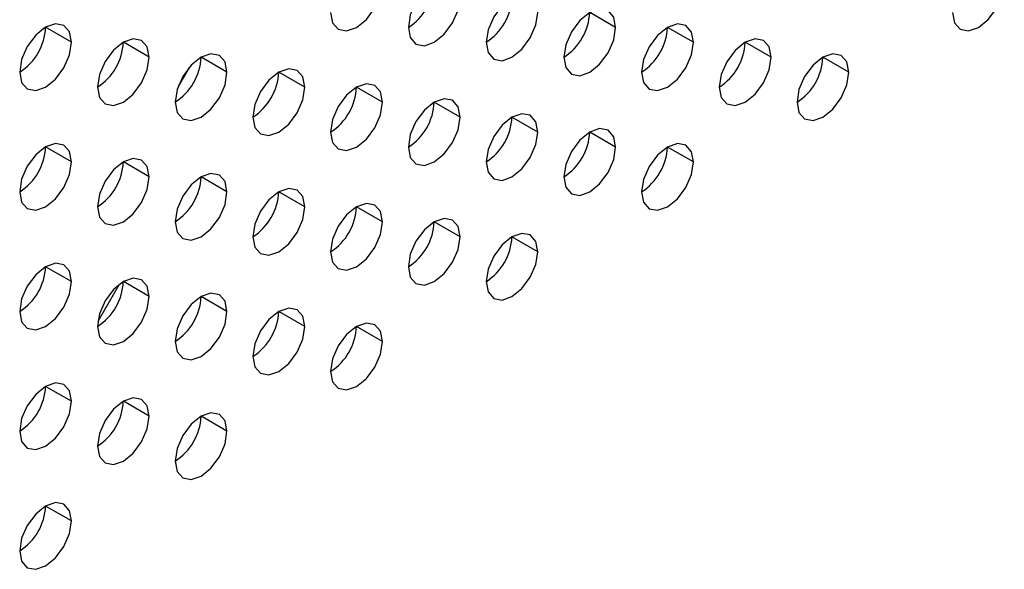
# Model space of a CAD drawing. Header units: millimetres. Extents: x 0 to 1118, y 0 to 864.
# Tile 182 of 256: x 935.06 to 939.54, y 649.26 to 651.76. Entities that reach past the tile are written whole.
import ezdxf

# ---------------------------------------------------------------- set-up
doc = ezdxf.new("R2010")
doc.units = ezdxf.units.MM

msp = doc.modelspace()

# ---------------------------------------------------------------- linework, layer by layer
at = {"color": 7, "linetype": 'Continuous', "lineweight": 25}
for p, q in [((937.773, 651.7286), (937.6551, 651.7966)), ((935.2981, 651.6608), (935.1802, 651.7288)), ((938.1265, 651.6605), (938.0087, 651.7286)), ((935.6516, 651.5927), (935.5338, 651.6607)), ((938.4801, 651.5924), (938.3622, 651.6605)), ((936.0052, 651.5246), (935.8873, 651.5927)), ((938.8336, 651.5244), (938.7158, 651.5924)), ((935.8327, 651.5457), (935.7829, 651.4594)), ((936.3587, 651.4565), (936.2409, 651.5246)), ((936.7123, 651.3885), (936.5944, 651.4565)), ((937.0658, 651.3204), (936.948, 651.3884)), ((937.4194, 651.2523), (937.3015, 651.3203)), ((937.773, 651.1842), (937.6551, 651.2523)), ((935.2981, 651.1164), (935.1802, 651.1845)), ((938.1265, 651.1162), (938.0087, 651.1842)), ((935.6516, 651.0483), (935.5338, 651.1164)), ((936.0052, 650.9803), (935.8873, 651.0483)), ((936.3587, 650.9122), (936.2409, 650.9802)), ((936.7123, 650.8441), (936.5944, 650.9121)), ((937.0658, 650.776), (936.948, 650.8441)), ((937.4194, 650.708), (937.3015, 650.776)), ((935.2981, 650.5721), (935.1802, 650.6401)), ((935.6516, 650.504), (935.5338, 650.572)), ((935.5145, 650.5591), (935.4175, 650.391)), ((936.0052, 650.4359), (935.8873, 650.5039)), ((936.3587, 650.3678), (936.2409, 650.4359)), ((936.7123, 650.2997), (936.5944, 650.3678)), ((935.2981, 650.0277), (935.1802, 650.0957)), ((935.6516, 649.9596), (935.5338, 650.0277)), ((936.0052, 649.8915), (935.8873, 649.9596)), ((935.2981, 649.4833), (935.1802, 649.5514))]:
    msp.add_line(p, q, dxfattribs=at)
at = {"color": 7, "linetype": 'Continuous', "lineweight": 25, "flags": 128}
for points in [[(936.4766, 651.7968), (936.4856, 651.7499), (936.5111, 651.7205), (936.5493, 651.713), (936.5944, 651.7287), (936.6395, 651.7651), (936.6778, 651.8167), (936.7033, 651.8756), (936.7123, 651.9328)], [(937.0658, 651.8648), (937.0569, 651.9117), (937.0313, 651.9411), (936.9931, 651.9485), (936.948, 651.9328), (936.9029, 651.8964), (936.8647, 651.8448), (936.8391, 651.7859), (936.8301, 651.7287)], [(939.305, 651.7965), (939.314, 651.7496), (939.3395, 651.7202), (939.3778, 651.7128), (939.4229, 651.7284), (939.468, 651.7648), (939.5062, 651.8164), (939.5318, 651.8753), (939.5407, 651.9326)], [(937.4194, 651.7967), (937.4104, 651.8436), (937.3849, 651.873), (937.3466, 651.8804), (937.3015, 651.8647), (937.2564, 651.8283), (937.2182, 651.7768), (937.1927, 651.7179), (937.1837, 651.6606)], [(936.8301, 651.7287), (936.8391, 651.6818), (936.8647, 651.6524), (936.9029, 651.645), (936.948, 651.6606), (936.9931, 651.697), (937.0313, 651.7486), (937.0569, 651.8075), (937.0658, 651.8648)], [(937.1837, 651.6606), (937.1927, 651.6137), (937.2182, 651.5843), (937.2564, 651.5769), (937.3015, 651.5925), (937.3466, 651.6289), (937.3849, 651.6805), (937.4104, 651.7394), (937.4194, 651.7967)], [(937.773, 651.7286), (937.764, 651.7755), (937.7384, 651.8049), (937.7002, 651.8123), (937.6551, 651.7967), (937.61, 651.7603), (937.5718, 651.7087), (937.5462, 651.6498), (937.5373, 651.5925)], [(935.2981, 651.6608), (935.2891, 651.7077), (935.2636, 651.7371), (935.2253, 651.7445), (935.1802, 651.7288), (935.1351, 651.6924), (935.0969, 651.6409), (935.0713, 651.582), (935.0624, 651.5247)], [(938.1265, 651.6605), (938.1175, 651.7074), (938.092, 651.7368), (938.0538, 651.7442), (938.0087, 651.7286), (937.9636, 651.6922), (937.9253, 651.6406), (937.8998, 651.5817), (937.8908, 651.5244)], [(937.5373, 651.5925), (937.5462, 651.5456), (937.5718, 651.5162), (937.61, 651.5088), (937.6551, 651.5245), (937.7002, 651.5609), (937.7384, 651.6124), (937.764, 651.6713), (937.773, 651.7286)], [(935.0624, 651.5247), (935.0713, 651.4778), (935.0969, 651.4484), (935.1351, 651.441), (935.1802, 651.4567), (935.2253, 651.4931), (935.2636, 651.5446), (935.2891, 651.6035), (935.2981, 651.6608)], [(935.6516, 651.5927), (935.6427, 651.6396), (935.6171, 651.669), (935.5789, 651.6764), (935.5338, 651.6608), (935.4887, 651.6244), (935.4504, 651.5728), (935.4249, 651.5139), (935.4159, 651.4566)], [(937.8908, 651.5244), (937.8998, 651.4775), (937.9253, 651.4481), (937.9636, 651.4407), (938.0087, 651.4564), (938.0538, 651.4928), (938.092, 651.5444), (938.1175, 651.6033), (938.1265, 651.6605)], [(938.4801, 651.5924), (938.4711, 651.6393), (938.4455, 651.6687), (938.4073, 651.6762), (938.3622, 651.6605), (938.3171, 651.6241), (938.2789, 651.5725), (938.2533, 651.5136), (938.2444, 651.4564)], [(936.0052, 651.5246), (935.9962, 651.5715), (935.9707, 651.6009), (935.9324, 651.6084), (935.8873, 651.5927), (935.8422, 651.5563), (935.804, 651.5047), (935.7785, 651.4458), (935.7695, 651.3886)], [(938.8336, 651.5244), (938.8246, 651.5713), (938.7991, 651.6007), (938.7609, 651.6081), (938.7158, 651.5924), (938.6707, 651.556), (938.6324, 651.5044), (938.6069, 651.4455), (938.5979, 651.3883)], [(935.4159, 651.4566), (935.4249, 651.4097), (935.4504, 651.3803), (935.4887, 651.3729), (935.5338, 651.3886), (935.5789, 651.425), (935.6171, 651.4765), (935.6427, 651.5354), (935.6516, 651.5927)], [(938.2444, 651.4564), (938.2533, 651.4095), (938.2789, 651.3801), (938.3171, 651.3726), (938.3622, 651.3883), (938.4073, 651.4247), (938.4455, 651.4763), (938.4711, 651.5352), (938.4801, 651.5924)], [(935.7695, 651.3886), (935.7785, 651.3417), (935.804, 651.3123), (935.8422, 651.3048), (935.8873, 651.3205), (935.9324, 651.3569), (935.9707, 651.4085), (935.9962, 651.4674), (936.0052, 651.5246)], [(936.3587, 651.4565), (936.3498, 651.5034), (936.3242, 651.5329), (936.286, 651.5403), (936.2409, 651.5246), (936.1958, 651.4882), (936.1576, 651.4366), (936.132, 651.3777), (936.123, 651.3205)], [(938.5979, 651.3883), (938.6069, 651.3414), (938.6324, 651.312), (938.6707, 651.3046), (938.7158, 651.3202), (938.7609, 651.3566), (938.7991, 651.4082), (938.8246, 651.4671), (938.8336, 651.5244)], [(936.7123, 651.3885), (936.7033, 651.4354), (936.6778, 651.4648), (936.6395, 651.4722), (936.5944, 651.4565), (936.5493, 651.4201), (936.5111, 651.3686), (936.4856, 651.3097), (936.4766, 651.2524)], [(936.123, 651.3205), (936.132, 651.2736), (936.1576, 651.2442), (936.1958, 651.2367), (936.2409, 651.2524), (936.286, 651.2888), (936.3242, 651.3404), (936.3498, 651.3993), (936.3587, 651.4565)], [(936.4766, 651.2524), (936.4856, 651.2055), (936.5111, 651.1761), (936.5493, 651.1687), (936.5944, 651.1843), (936.6395, 651.2207), (936.6778, 651.2723), (936.7033, 651.3312), (936.7123, 651.3885)], [(937.0658, 651.3204), (937.0569, 651.3673), (937.0313, 651.3967), (936.9931, 651.4041), (936.948, 651.3884), (936.9029, 651.3521), (936.8647, 651.3005), (936.8391, 651.2416), (936.8301, 651.1843)], [(937.4194, 651.2523), (937.4104, 651.2992), (937.3849, 651.3286), (937.3466, 651.336), (937.3015, 651.3204), (937.2564, 651.284), (937.2182, 651.2324), (937.1927, 651.1735), (937.1837, 651.1162)], [(936.8301, 651.1843), (936.8391, 651.1374), (936.8647, 651.108), (936.9029, 651.1006), (936.948, 651.1163), (936.9931, 651.1527), (937.0313, 651.2042), (937.0569, 651.2631), (937.0658, 651.3204)], [(937.1837, 651.1162), (937.1927, 651.0693), (937.2182, 651.0399), (937.2564, 651.0325), (937.3015, 651.0482), (937.3466, 651.0846), (937.3849, 651.1362), (937.4104, 651.1951), (937.4194, 651.2523)], [(937.773, 651.1842), (937.764, 651.2311), (937.7384, 651.2605), (937.7002, 651.268), (937.6551, 651.2523), (937.61, 651.2159), (937.5718, 651.1643), (937.5462, 651.1054), (937.5373, 651.0482)], [(935.2981, 651.1164), (935.2891, 651.1633), (935.2636, 651.1927), (935.2253, 651.2002), (935.1802, 651.1845), (935.1351, 651.1481), (935.0969, 651.0965), (935.0713, 651.0376), (935.0624, 650.9804)], [(938.1265, 651.1162), (938.1175, 651.1631), (938.092, 651.1925), (938.0538, 651.1999), (938.0087, 651.1842), (937.9636, 651.1478), (937.9253, 651.0962), (937.8998, 651.0373), (937.8908, 650.9801)], [(937.5373, 651.0482), (937.5462, 651.0013), (937.5718, 650.9719), (937.61, 650.9644), (937.6551, 650.9801), (937.7002, 651.0165), (937.7384, 651.0681), (937.764, 651.127), (937.773, 651.1842)], [(935.0624, 650.9804), (935.0713, 650.9335), (935.0969, 650.904), (935.1351, 650.8966), (935.1802, 650.9123), (935.2253, 650.9487), (935.2636, 651.0003), (935.2891, 651.0592), (935.2981, 651.1164)], [(935.6516, 651.0483), (935.6427, 651.0952), (935.6171, 651.1246), (935.5789, 651.1321), (935.5338, 651.1164), (935.4887, 651.08), (935.4504, 651.0284), (935.4249, 650.9695), (935.4159, 650.9123)], [(937.8908, 650.9801), (937.8998, 650.9332), (937.9253, 650.9038), (937.9636, 650.8964), (938.0087, 650.912), (938.0538, 650.9484), (938.092, 651), (938.1175, 651.0589), (938.1265, 651.1162)], [(936.0052, 650.9803), (935.9962, 651.0272), (935.9707, 651.0566), (935.9324, 651.064), (935.8873, 651.0483), (935.8422, 651.0119), (935.804, 650.9604), (935.7785, 650.9015), (935.7695, 650.8442)], [(935.4159, 650.9123), (935.4249, 650.8654), (935.4504, 650.836), (935.4887, 650.8285), (935.5338, 650.8442), (935.5789, 650.8806), (935.6171, 650.9322), (935.6427, 650.9911), (935.6516, 651.0483)], [(935.7695, 650.8442), (935.7785, 650.7973), (935.804, 650.7679), (935.8422, 650.7605), (935.8873, 650.7761), (935.9324, 650.8125), (935.9707, 650.8641), (935.9962, 650.923), (936.0052, 650.9803)], [(936.3587, 650.9122), (936.3498, 650.9591), (936.3242, 650.9885), (936.286, 650.9959), (936.2409, 650.9802), (936.1958, 650.9438), (936.1576, 650.8923), (936.132, 650.8334), (936.123, 650.7761)], [(936.7123, 650.8441), (936.7033, 650.891), (936.6778, 650.9204), (936.6395, 650.9278), (936.5944, 650.9122), (936.5493, 650.8758), (936.5111, 650.8242), (936.4856, 650.7653), (936.4766, 650.708)], [(936.123, 650.7761), (936.132, 650.7292), (936.1576, 650.6998), (936.1958, 650.6924), (936.2409, 650.7081), (936.286, 650.7445), (936.3242, 650.796), (936.3498, 650.8549), (936.3587, 650.9122)], [(936.4766, 650.708), (936.4856, 650.6611), (936.5111, 650.6317), (936.5493, 650.6243), (936.5944, 650.64), (936.6395, 650.6764), (936.6778, 650.728), (936.7033, 650.7868), (936.7123, 650.8441)], [(937.0658, 650.776), (937.0569, 650.8229), (937.0313, 650.8523), (936.9931, 650.8598), (936.948, 650.8441), (936.9029, 650.8077), (936.8647, 650.7561), (936.8391, 650.6972), (936.8301, 650.64)], [(936.8301, 650.64), (936.8391, 650.5931), (936.8647, 650.5637), (936.9029, 650.5562), (936.948, 650.5719), (936.9931, 650.6083), (937.0313, 650.6599), (937.0569, 650.7188), (937.0658, 650.776)], [(937.4194, 650.708), (937.4104, 650.7549), (937.3849, 650.7843), (937.3466, 650.7917), (937.3015, 650.776), (937.2564, 650.7396), (937.2182, 650.688), (937.1927, 650.6291), (937.1837, 650.5719)], [(937.1837, 650.5719), (937.1927, 650.525), (937.2182, 650.4956), (937.2564, 650.4882), (937.3015, 650.5038), (937.3466, 650.5402), (937.3849, 650.5918), (937.4104, 650.6507), (937.4194, 650.708)], [(935.2981, 650.5721), (935.2891, 650.619), (935.2636, 650.6484), (935.2253, 650.6558), (935.1802, 650.6401), (935.1351, 650.6037), (935.0969, 650.5521), (935.0713, 650.4933), (935.0624, 650.436)], [(935.0624, 650.436), (935.0713, 650.3891), (935.0969, 650.3597), (935.1351, 650.3523), (935.1802, 650.3679), (935.2253, 650.4043), (935.2636, 650.4559), (935.2891, 650.5148), (935.2981, 650.5721)], [(935.6516, 650.504), (935.6427, 650.5509), (935.6171, 650.5803), (935.5789, 650.5877), (935.5338, 650.572), (935.4887, 650.5356), (935.4504, 650.4841), (935.4249, 650.4252), (935.4159, 650.3679)], [(935.4159, 650.3679), (935.4249, 650.321), (935.4504, 650.2916), (935.4887, 650.2842), (935.5338, 650.2999), (935.5789, 650.3363), (935.6171, 650.3878), (935.6427, 650.4467), (935.6516, 650.504)], [(936.0052, 650.4359), (935.9962, 650.4828), (935.9707, 650.5122), (935.9324, 650.5196), (935.8873, 650.504), (935.8422, 650.4676), (935.804, 650.416), (935.7785, 650.3571), (935.7695, 650.2998)], [(935.7695, 650.2998), (935.7785, 650.2529), (935.804, 650.2235), (935.8422, 650.2161), (935.8873, 650.2318), (935.9324, 650.2682), (935.9707, 650.3197), (935.9962, 650.3786), (936.0052, 650.4359)], [(936.3587, 650.3678), (936.3498, 650.4147), (936.3242, 650.4441), (936.286, 650.4516), (936.2409, 650.4359), (936.1958, 650.3995), (936.1576, 650.3479), (936.132, 650.289), (936.123, 650.2318)], [(936.123, 650.2318), (936.132, 650.1849), (936.1576, 650.1555), (936.1958, 650.148), (936.2409, 650.1637), (936.286, 650.2001), (936.3242, 650.2517), (936.3498, 650.3106), (936.3587, 650.3678)], [(936.7123, 650.2997), (936.7033, 650.3466), (936.6778, 650.3761), (936.6395, 650.3835), (936.5944, 650.3678), (936.5493, 650.3314), (936.5111, 650.2798), (936.4856, 650.2209), (936.4766, 650.1637)], [(936.4766, 650.1637), (936.4856, 650.1168), (936.5111, 650.0874), (936.5493, 650.0799), (936.5944, 650.0956), (936.6395, 650.132), (936.6778, 650.1836), (936.7033, 650.2425), (936.7123, 650.2997)], [(935.2981, 650.0277), (935.2891, 650.0746), (935.2636, 650.104), (935.2253, 650.1114), (935.1802, 650.0958), (935.1351, 650.0594), (935.0969, 650.0078), (935.0713, 649.9489), (935.0624, 649.8916)], [(935.6516, 649.9596), (935.6427, 650.0065), (935.6171, 650.0359), (935.5789, 650.0434), (935.5338, 650.0277), (935.4887, 649.9913), (935.4504, 649.9397), (935.4249, 649.8808), (935.4159, 649.8236)], [(935.0624, 649.8916), (935.0713, 649.8447), (935.0969, 649.8153), (935.1351, 649.8079), (935.1802, 649.8236), (935.2253, 649.86), (935.2636, 649.9115), (935.2891, 649.9704), (935.2981, 650.0277)], [(935.4159, 649.8236), (935.4249, 649.7767), (935.4504, 649.7472), (935.4887, 649.7398), (935.5338, 649.7555), (935.5789, 649.7919), (935.6171, 649.8435), (935.6427, 649.9024), (935.6516, 649.9596)], [(936.0052, 649.8915), (935.9962, 649.9384), (935.9707, 649.9678), (935.9324, 649.9753), (935.8873, 649.9596), (935.8422, 649.9232), (935.804, 649.8716), (935.7785, 649.8127), (935.7695, 649.7555)], [(935.7695, 649.7555), (935.7785, 649.7086), (935.804, 649.6792), (935.8422, 649.6717), (935.8873, 649.6874), (935.9324, 649.7238), (935.9707, 649.7754), (935.9962, 649.8343), (936.0052, 649.8915)], [(935.2981, 649.4833), (935.2891, 649.5302), (935.2636, 649.5596), (935.2253, 649.5671), (935.1802, 649.5514), (935.1351, 649.515), (935.0969, 649.4634), (935.0713, 649.4045), (935.0624, 649.3473)], [(935.0624, 649.3473), (935.0713, 649.3004), (935.0969, 649.271), (935.1351, 649.2635), (935.1802, 649.2792), (935.2253, 649.3156), (935.2636, 649.3672), (935.2891, 649.4261), (935.2981, 649.4833)]]:
    msp.add_lwpolyline(points, dxfattribs=at)
at = {"color": 7, "linetype": 'Continuous', "lineweight": 25}
for centre in [(936.6921, 651.9444), (937.0457, 651.8763), (937.3992, 651.8083), (934.9244, 651.7405), (937.7528, 651.7402), (935.2779, 651.6724), (938.1063, 651.6721), (935.6315, 651.6043), (938.4599, 651.604), (935.985, 651.5362), (936.3386, 651.4681), (936.6921, 651.4001), (937.0457, 651.332), (937.3992, 651.2639), (934.9244, 651.1961), (937.7528, 651.1958), (935.2779, 651.128), (935.6315, 651.0599), (935.985, 650.9919), (936.3386, 650.9238), (936.6921, 650.8557), (937.0457, 650.7876), (934.9244, 650.6517), (935.2779, 650.5837), (935.6315, 650.5156), (935.985, 650.4475), (936.3386, 650.3794), (934.9244, 650.1074), (935.2779, 650.0393), (935.6315, 649.9712), (934.9244, 649.563)]:
    msp.add_arc(centre, 0.2561, 302.6055, 357.3945, dxfattribs=at)

doc.saveas('drawing.dxf')
